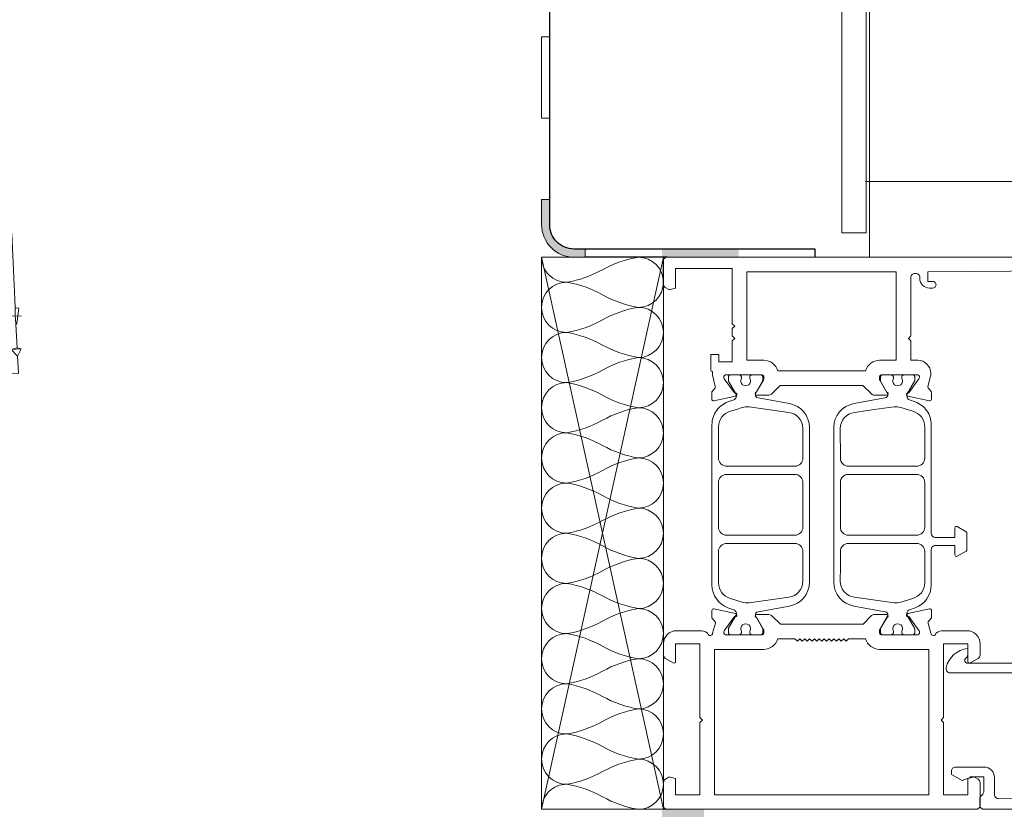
# Model space of a CAD drawing. Header units: millimetres. Extents: x 3652085 to 3778338, y -303702 to -273644.
# Tile 153 of 256: x 3680384 to 3680505, y -277210 to -277113. Entities that reach past the tile are written whole.
import ezdxf

# ---------------------------------------------------------------- set-up
doc = ezdxf.new("R2010")
doc.units = ezdxf.units.MM
for name, color, linetype in [('!!!! BALCONY', 7, 'Continuous'), ('1', 7, 'Continuous'), ('ATTACHMT', 7, 'Continuous')]:
    doc.layers.add(name, color=color, linetype=linetype)
doc.layers.add('A-Detl-Thin', color=150, linetype='Continuous', lineweight=18)
doc.layers.add('G-Detl-Thin', color=151, linetype='Continuous', lineweight=25)

# ---------------------------------------------------------------- blocks, each defined once
blk = doc.blocks.new('*U188')
at = {"color": 7, "linetype": 'Continuous', "lineweight": 0}
for points in [[(0, 15), (4, 15)], [(0, -14.99), (0, 15)], [(4, 15), (4, -14.99)], [(4, 10.5), (6, 10.5)], [(4, -10.5), (4, 10.5)], [(6, -10.5), (6, 10.5)], [(6, 8.5), (6.75, 9.8)], [(6.35, 9.05), (6.75, 9.8)], [(6.75, 9.8), (13.25, 9.8)], [(13.25, 9.8), (13.65, 9.05)], [(14, 8.5), (13.25, 9.8)], [(6.1, 8.25), (6.35, 9.05)], [(13.65, 9.05), (13.9, 8.25)], [(14, -8.5), (14, 8.5)], [(6, 7.35), (6.1, 8.25)], [(6.1, 6.5), (6, 7.35)], [(13.9, 8.25), (14, 7.35)], [(14, 7.35), (13.9, 6.5)], [(6.35, 5.65), (6.1, 6.5)], [(13.9, 6.5), (13.65, 5.65)], [(-91.02, 3.5), (-89.52, 5)], [(-89.52, 5), (-85.02, 5)], [(-89.52, -5), (-89.52, 5)], [(-84.02, 4.8), (-85.02, 5)], [(-85.02, 5), (-85.02, -5)], [(-83.62, 5.05), (-84.37, 4.45)], [(-82.77, 5.35), (-83.62, 5.05)], [(-82.77, 5.35), (-81.22, 5.6)], [(-81.22, 5.6), (-79.67, 5.6)], [(-79.67, 5.6), (-67.53, 4.95)], [(-67.53, -1.3), (-67.53, 4.95)], [(-64.83, 5), (-64.83, -5)], [(-64.83, 5), (4, 5)], [(-13.05, 5), (-13.05, -5)], [(-11.05, 5), (-11.05, -5)], [(6.25, 3), (6.75, 4.9)], [(6.75, 4.9), (6.35, 5.65)], [(6.75, 4.9), (13.25, 4.9)], [(13.65, 5.65), (13.25, 4.9)], [(13.25, 4.9), (13.7, 3)], [(14, 5), (15, 5)], [(15, 5), (16.34, 3.6)], [(15, 5), (15, -5)], [(-84.37, 4.45), (-84.82, 3.6)], [(-82.67, 3.5), (-82.32, 4.05)], [(-82.32, 4.05), (-81.82, 4.5)], [(-82.02, 1.15), (-81.82, 4.5)], [(-81.82, 4.5), (-81.77, 2.8)], [(-78.72, 3.45), (-78.12, 3.95)], [(-78.12, 3.95), (-77.22, 3.8)], [(-77.87, 1.8), (-77.72, 4.4)], [(-77.22, 3.8), (-76.87, 3.1)], [(-64.93, 3.7), (-65.18, 3.6)], [(-64.83, 4), (-64.93, 3.7)], [(-64.83, -4), (-64.83, 4)], [(4, 4.1), (-11.05, 4.1)], [(15.89, 4.1), (14, 4.1)], [(18.44, 3.7), (16.34, 3.7)], [(18.94, 3.2), (18.44, 3.7)], [(18.44, -3.7), (18.44, 3.7)], [(-91.02, -3.5), (-91.02, 3.5)], [(-84.82, 3.6), (-84.97, 2.65)], [(-84.97, 2.65), (-84.67, 1.2)], [(-82.77, 2.85), (-82.67, 3.5)], [(-82.72, 2.2), (-82.77, 2.85)], [(-81.77, 2.8), (-82.02, 1.15)], [(-79.17, 3.25), (-76.47, 3.1)], [(-78.62, 2.75), (-78.72, 3.45)], [(-77.62, 2.35), (-78.62, 2.75)], [(-76.87, 3.1), (-77.62, 2.35)], [(-67.53, 3.6), (-65.18, 3.6)], [(6, 1), (6.25, 3)], [(13.7, 3), (13.95, 1)], [(16.34, 3.6), (16.34, -3.6)], [(18.94, 3.2), (18.94, -3.2)], [(-82.47, 1.6), (-82.72, 2.2)], [(-82.02, 1.15), (-82.47, 1.6)], [(-72.48, 0), (-92.92, 0)], [(-89.97, 0), (-64.98, 0)], [(-84.67, 1.2), (-83.87, 0.3)], [(-83.87, 0.3), (-82.47, -0.2)], [(-42.49, 0), (-57.48, 0)], [(-12.5, 0), (-27.49, 0)], [(22.89, 0), (2.5, 0)], [(6, -1), (6, 1)], [(13.95, 1), (13.95, -1)], [(-82.47, -0.2), (-81.62, -0.45)], [(-81.62, -0.45), (-80.77, -0.7)], [(-80.77, -0.7), (-76.97, -0.9)], [(-76.97, -0.9), (-76.62, -1)], [(-76.62, -1), (-76.32, -1.2)], [(-76.32, -1.2), (-76.17, -1.55)], [(-69.53, -1.35), (-69.23, -1.2)], [(-69.23, -1.2), (-67.53, -1.3)], [(6.25, -2.95), (6, -1)], [(13.95, -1), (13.7, -2.95)], [(-76.22, -2.25), (-76.47, -2.55)], [(-76.12, -1.9), (-76.22, -2.25)], [(-76.17, -1.55), (-76.12, -1.9)], [(-69.73, -1.65), (-69.53, -1.35)], [(-69.73, -1.95), (-69.73, -1.65)], [(-69.53, -2.25), (-69.73, -1.95)], [(-69.23, -2.4), (-69.53, -2.25)], [(-69.23, -2.4), (-67.53, -2.3)], [(-67.53, -2.3), (-67.53, -5.05)], [(-89.52, -5), (-91.02, -3.5)], [(-82.87, -3.65), (-81.67, -3.3)], [(-81.67, -3.3), (-80.52, -2.9)], [(-80.52, -2.9), (-76.77, -2.7)], [(-76.47, -2.55), (-76.77, -2.7)], [(-67.53, -3.6), (-65.18, -3.6)], [(-65.18, -3.6), (-64.93, -3.7)], [(6.75, -4.9), (6.25, -2.95)], [(13.7, -2.95), (13.25, -4.9)], [(15, -5), (16.34, -3.6)], [(18.44, -3.7), (18.94, -3.2)], [(-84.82, -5.05), (-84.02, -4.15)], [(-84.02, -4.15), (-82.87, -3.65)], [(-77.72, -4.55), (-77.67, -6.25)], [(-64.93, -3.7), (-64.83, -4)], [(4, -4.1), (-11.05, -4.1)], [(15.89, -4.1), (14, -4.1)], [(18.44, -3.7), (16.34, -3.7)], [(-89.52, -5), (-85.02, -5)], [(-84.82, -4.95), (-85.02, -5)], [(-84.82, -5.05), (-84.77, -5.85)], [(-84.77, -5.85), (-82.62, -5.75)], [(-82.62, -5.75), (-81.82, -4.95)], [(-82.62, -5.75), (-81.72, -6.2)], [(-81.82, -4.95), (-81.62, -5.7)], [(-81.82, -4.95), (-81.72, -6.2)], [(-81.62, -5.7), (-81.72, -6.2)], [(-81.62, -5.7), (-78.72, -5.55)], [(-78.72, -5.55), (-78.62, -5.65)], [(-78.62, -5.55), (-77.67, -5.45)], [(-78.62, -5.65), (-76.72, -5.9)], [(-77.67, -5.45), (-76.67, -5.45)], [(-76.67, -5.55), (-76.72, -5.9)], [(-76.67, -5.55), (-76.62, -5.5)], [(-76.62, -5.5), (-76.57, -5.45)], [(-76.57, -5.45), (-67.53, -5.05)], [(-64.83, -5), (4, -5)], [(-13, -5), (-13.05, -5)], [(6.1, -6.5), (6.35, -5.65)], [(6.35, -5.65), (6.75, -4.9)], [(6.75, -4.9), (13.25, -4.9)], [(13.25, -4.9), (13.65, -5.65)], [(13.65, -5.65), (13.9, -6.5)], [(14, -5), (15, -5)], [(6, -7.35), (6.1, -6.5)], [(13.9, -6.5), (14, -7.35)], [(6.1, -8.2), (6, -7.35)], [(6.35, -9.05), (6.1, -8.2)], [(13.9, -8.2), (13.65, -9.05)], [(14, -7.35), (13.9, -8.2)], [(6, -8.5), (6.75, -9.8)], [(6.75, -9.8), (6.35, -9.05)], [(14, -8.5), (13.25, -9.8)], [(13.65, -9.05), (13.25, -9.8)], [(4, -10.5), (6, -10.5)], [(6.75, -9.8), (13.25, -9.8)], [(4, -14.99), (0, -14.99)]]:
    blk.add_lwpolyline(points, dxfattribs=at)

msp = doc.modelspace()

# ---------------------------------------------------------------- hatches: boundary and pattern name
at = {"layer": '!!!! BALCONY', "linetype": 'Continuous', "lineweight": 13}
h = msp.add_hatch(dxfattribs=at)
h.set_pattern_fill('NET', color=252, scale=50, angle=360, style=0)
h.set_pattern_definition([(360, (3876703.29, -411435.73), (8e-14, 158.75), []), (90, (3876703.29, -411435.73), (-158.75, 9e-14), [])])
edge = h.paths.add_edge_path()
edge.add_line((3680526.49, -277142.43), (3680641.23, -277142.43))
edge.add_line((3680641.23, -277142.43), (3680641.23, -277007.45))
edge.add_line((3680641.23, -277007.45), (3680641.23, -277001.38))
edge.add_line((3680641.23, -277001.38), (3680641.23, -276991.38))
edge.add_line((3680641.23, -276991.38), (3680641.23, -276968.2))
edge.add_line((3680641.23, -276968.2), (3680641.23, -276542.2))
edge.add_line((3680641.23, -276542.2), (3680641.23, -276515.38))
edge.add_line((3680641.23, -276515.38), (3680641.23, -276491.8))
edge.add_line((3680641.23, -276491.8), (3680641.23, -276468.46))
edge.add_line((3680641.23, -276468.46), (3680641.23, -276300.34))
edge.add_line((3680641.23, -276300.34), (3680641.23, -276257.42))
edge.add_line((3680641.23, -276257.42), (3680641.23, -275991.99))
edge.add_line((3680641.23, -275991.99), (3680641.23, -275859.99))
edge.add_line((3680641.23, -275859.99), (3680641.23, -275327.99))
edge.add_line((3680641.23, -275327.99), (3679924.56, -275327.99))
edge.add_line((3679924.56, -275327.99), (3679878.45, -275327.99))
edge.add_line((3679878.45, -275327.99), (3679878.45, -275961))
edge.add_line((3679878.45, -275961), (3679798.43, -275961))
edge.add_line((3679798.43, -275961), (3679798.43, -275991.99))
edge.add_line((3679798.43, -275991.99), (3679798.43, -275991.99))
edge.add_line((3679798.43, -275991.99), (3679798.44, -276019.38))
edge.add_line((3679798.44, -276019.38), (3679798.45, -276671.49))
edge.add_line((3679798.45, -276671.49), (3679798.46, -276673.23))
edge.add_line((3679798.46, -276673.23), (3679798.46, -276714.99))
edge.add_line((3679798.46, -276714.99), (3679798.46, -276721.77))
edge.add_line((3679798.46, -276721.77), (3679798.45, -276728.49))
edge.add_line((3679798.45, -276728.49), (3679798.45, -276744.99))
edge.add_line((3679798.45, -276744.99), (3679798.47, -276744.99))
edge.add_arc((3679799.97, -276747.57), 2.99, 60.6662, 120.1949, ccw=False)
edge.add_line((3679801.43, -276744.97), (3679801.43, -276744.99))
edge.add_line((3679801.43, -276744.99), (3679810.63, -276744.99))
edge.add_line((3679810.63, -276744.99), (3679810.64, -276744.99))
edge.add_line((3679810.64, -276744.99), (3679819.54, -276744.99))
edge.add_line((3679819.54, -276744.99), (3679819.54, -276744.99))
edge.add_line((3679819.54, -276744.99), (3679822.77, -276744.99))
edge.add_line((3679822.77, -276744.99), (3679822.77, -276744.99))
edge.add_line((3679822.77, -276744.99), (3679828.1, -276744.99))
edge.add_line((3679828.1, -276744.99), (3679828.1, -276744.99))
edge.add_line((3679828.1, -276744.99), (3679831.24, -276744.99))
edge.add_line((3679831.24, -276744.99), (3679831.24, -276744.99))
edge.add_line((3679831.24, -276744.99), (3679836.94, -276744.99))
edge.add_line((3679836.94, -276744.99), (3679836.94, -276744.99))
edge.add_line((3679836.94, -276744.99), (3679844.54, -276744.99))
edge.add_line((3679844.54, -276744.99), (3679844.54, -276744.99))
edge.add_line((3679844.54, -276744.99), (3679854.98, -276744.99))
edge.add_line((3679854.98, -276744.99), (3679854.98, -276744.99))
edge.add_line((3679854.98, -276744.99), (3679856.86, -276744.99))
edge.add_line((3679856.86, -276744.99), (3679858.63, -276744.99))
edge.add_line((3679858.63, -276744.99), (3679863.56, -276744.99))
edge.add_line((3679863.56, -276744.99), (3679872.45, -276744.99))
edge.add_line((3679872.45, -276744.99), (3679878.45, -276744.99))
edge.add_line((3679878.45, -276744.99), (3679878.45, -276977.99))
edge.add_line((3679878.45, -276977.99), (3680487.9, -276977.99))
edge.add_line((3680487.9, -276977.99), (3680487.9, -277142.43))
edge.add_line((3680487.9, -277142.43), (3680526.49, -277142.43))
at = {"layer": 'ATTACHMT', "linetype": 'Continuous', "lineweight": -3}
h = msp.add_hatch(color=7, dxfattribs=at)
edge = h.paths.add_edge_path()
edge.add_line((3680453.38, -277142.43), (3680453.38, -277141.43))
edge.add_line((3680453.38, -277141.43), (3680452, -277141.43))
edge.add_arc((3680452, -277138.43), 3, -180, -90, ccw=False)
edge.add_line((3680449, -277138.43), (3680449, -277135.31))
edge.add_line((3680449, -277135.31), (3680448, -277135.31))
edge.add_line((3680448, -277135.31), (3680448, -277138.43))
edge.add_arc((3680452, -277138.43), 4, -180, -90)
edge.add_line((3680452, -277142.43), (3680453.38, -277142.43))
for points in [[(3680462.82, -277141.43), (3680462.82, -277142.43), (3680472.26, -277142.43), (3680472.26, -277141.43)], [(3680462.82, -277210.43), (3680462.82, -277211.43), (3680468, -277211.43), (3680468, -277210.43)]]:
    msp.add_hatch(color=7, dxfattribs=at).paths.add_polyline_path(points)

# ---------------------------------------------------------------- linework, layer by layer
at = {"color": 0, "linetype": 'Continuous', "lineweight": 0, "elevation": -0.54}
msp.add_lwpolyline([(3680488, -277139.43), (3680485, -277139.43), (3680485, -276983.99), (3680488, -276983.99), (3680488, -277124.06)], close=True, dxfattribs=at)
at = {"lineweight": 0, "elevation": -0.54}
msp.add_lwpolyline([(3680449, -277115.3), (3680448, -277115.3), (3680448, -277125.3), (3680449, -277125.3), (3680449, -277115.3)], close=True, dxfattribs=at)
for points in [[(3680453.38, -277142.43), (3680453.38, -277141.43), (3680452, -277141.43, -0.414214), (3680449, -277138.43), (3680449, -277135.31), (3680448, -277135.31), (3680448, -277138.43, 0.414214), (3680452, -277142.43), (3680453.38, -277142.43)], [(3680482.49, -277144.23), (3680473.29, -277144.23), (3680473.29, -277155.13), (3680475.36, -277155.13, -0.333976), (3680477.09, -277156.43), (3680487.9, -277156.43, -0.333976), (3680489.63, -277155.13), (3680491.69, -277155.13), (3680491.69, -277144.23), (3680482.49, -277144.23)], [(3680468.99, -277163.06, -0.153856), (3680469.53, -277161.34, -0.153856), (3680470.96, -277160.25), (3680471.67, -277159.99, 0.466299), (3680471.93, -277159.27), (3680471.03, -277157.71, -0.131644), (3680471.01, -277157.61), (3680471.01, -277157.23, -0.414214), (3680471.31, -277156.93), (3680472.17, -277156.93), (3680472.44, -277156.97, -0.363799), (3680472.61, -277157.17), (3680472.61, -277157.39, 1.696128), (3680473.66, -277157.39), (3680473.66, -277157.17, -0.363979), (3680473.82, -277156.97), (3680474.09, -277156.93), (3680474.96, -277156.93, -0.414214), (3680475.26, -277157.23), (3680475.26, -277157.61, -0.131641), (3680475.23, -277157.71), (3680474.35, -277159.23, 0.127337), (3680474.33, -277159.33), (3680474.33, -277159.37, 0.363431), (3680474.66, -277159.77), (3680478.52, -277160.46, -0.363431), (3680480.99, -277163.41), (3680480.99, -277182.45, -0.363431), (3680478.52, -277185.4), (3680474.66, -277186.09, 0.363431), (3680474.33, -277186.48), (3680474.33, -277186.53, 0.127337), (3680474.35, -277186.62), (3680475.23, -277188.14, -0.131641), (3680475.26, -277188.24), (3680475.26, -277188.63, -0.414214), (3680474.96, -277188.93), (3680474.09, -277188.93), (3680473.82, -277188.88, -0.363979), (3680473.66, -277188.68), (3680473.66, -277188.47, 1.696128), (3680472.61, -277188.47), (3680472.61, -277188.68, -0.363799), (3680472.44, -277188.88), (3680472.17, -277188.93), (3680471.31, -277188.93, -0.414214), (3680471.01, -277188.63), (3680471.01, -277188.24, -0.131644), (3680471.03, -277188.14), (3680471.93, -277186.58, 0.466299), (3680471.67, -277185.86), (3680470.96, -277185.61, -0.315172), (3680468.99, -277182.79), (3680468.99, -277163.06)], [(3680486.47, -277160.46), (3680490.33, -277159.77, 0.363431), (3680490.66, -277159.37), (3680490.66, -277159.33, 0.127337), (3680490.63, -277159.23), (3680489.75, -277157.71, -0.131641), (3680489.73, -277157.61), (3680489.73, -277157.23, -0.414214), (3680490.03, -277156.93), (3680490.89, -277156.93), (3680491.16, -277156.97, -0.363979), (3680491.33, -277157.17), (3680491.33, -277157.39, 1.696128), (3680492.38, -277157.39), (3680492.38, -277157.17, -0.363799), (3680492.54, -277156.97), (3680492.81, -277156.93), (3680493.68, -277156.93, -0.414214), (3680493.98, -277157.23), (3680493.98, -277157.61, -0.131644), (3680493.95, -277157.71), (3680493.05, -277159.27, 0.466299), (3680493.31, -277159.99), (3680494.02, -277160.25, -0.153856), (3680495.45, -277161.34, -0.153856), (3680495.99, -277163.06), (3680496, -277176.44, 0.414117), (3680496.5, -277176.94), (3680498.9, -277176.94), (3680498.9, -277175.78, -0.577331), (3680499.2, -277175.61), (3680500.3, -277176.24, -0.267965), (3680500.4, -277176.42), (3680500.4, -277178.45, -0.267965), (3680500.3, -277178.63), (3680499.2, -277179.26, -0.577331), (3680498.9, -277179.09), (3680498.9, -277177.94), (3680496.5, -277177.94, 0.414345), (3680496, -277178.44), (3680495.99, -277182.79, -0.315172), (3680494.02, -277185.61), (3680493.31, -277185.86, 0.466299), (3680493.05, -277186.58), (3680493.95, -277188.14, -0.131644), (3680493.98, -277188.24), (3680493.98, -277188.63, -0.414214), (3680493.68, -277188.93), (3680492.81, -277188.93), (3680492.54, -277188.88, -0.363799), (3680492.38, -277188.68), (3680492.38, -277188.47, 1.696128), (3680491.33, -277188.47), (3680491.33, -277188.68, -0.363979), (3680491.16, -277188.88), (3680490.89, -277188.93), (3680490.03, -277188.93, -0.414214), (3680489.73, -277188.63), (3680489.73, -277188.24, -0.131641), (3680489.75, -277188.14), (3680490.63, -277186.62, 0.127337), (3680490.66, -277186.53), (3680490.66, -277186.48, 0.363431), (3680490.33, -277186.09), (3680486.47, -277185.4, -0.363431), (3680483.99, -277182.45), (3680483.99, -277163.41, -0.363431), (3680486.47, -277160.46)], [(3680471.99, -277161.17), (3680471.26, -277161.39, 0.338057), (3680469.79, -277163.32), (3680469.79, -277167.18, 0.414362), (3680470.79, -277168.18), (3680479.19, -277168.18, 0.414082), (3680480.19, -277167.18), (3680480.19, -277163.52, 0.375764), (3680478.45, -277161.54), (3680473.56, -277160.88, 0.107262), (3680472.72, -277160.95), (3680471.99, -277161.17)], [(3680488.97, -277161.21), (3680486.53, -277161.54, 0.375764), (3680484.79, -277163.52), (3680484.8, -277167.18, 0.414082), (3680485.8, -277168.18), (3680494.2, -277168.18, 0.414362), (3680495.2, -277167.18), (3680495.2, -277163.32, 0.338057), (3680493.72, -277161.39), (3680492.27, -277160.95, 0.107262), (3680491.42, -277160.88), (3680488.97, -277161.21)], [(3680469.78, -277172.93), (3680469.78, -277175.68, 0.41423), (3680470.78, -277176.68), (3680479.18, -277176.68, 0.414082), (3680480.18, -277175.68), (3680480.18, -277170.18, 0.414345), (3680479.18, -277169.18), (3680470.78, -277169.18, 0.414065), (3680469.78, -277170.18), (3680469.78, -277172.93)], [(3680495.2, -277172.93), (3680495.2, -277170.18, 0.414065), (3680494.2, -277169.18), (3680485.8, -277169.18, 0.414345), (3680484.8, -277170.18), (3680484.8, -277175.68, 0.414082), (3680485.8, -277176.68), (3680494.2, -277176.68, 0.41423), (3680495.2, -277175.68), (3680495.2, -277172.93)], [(3680480.19, -277180.51), (3680480.19, -277178.68, 0.414082), (3680479.19, -277177.68), (3680470.79, -277177.68, 0.414362), (3680469.79, -277178.68), (3680469.79, -277182.54, 0.338057), (3680471.26, -277184.47), (3680472.72, -277184.91, 0.107262), (3680473.56, -277184.98), (3680478.45, -277184.32, 0.375764), (3680480.19, -277182.34), (3680480.19, -277180.51)], [(3680484.8, -277180.51), (3680484.79, -277182.34, 0.375764), (3680486.53, -277184.32), (3680491.42, -277184.98, 0.107262), (3680492.27, -277184.91), (3680493.72, -277184.47, 0.338057), (3680495.2, -277182.54), (3680495.2, -277178.68, 0.414362), (3680494.2, -277177.68), (3680485.8, -277177.68, 0.414082), (3680484.8, -277178.68), (3680484.8, -277180.51)], [(3680501.51, -277210.43), (3680463.51, -277210.43, -0.198913), (3680463.15, -277210.28, -0.198913), (3680463.01, -277209.93), (3680463.01, -277207.15, -0.267858), (3680463.26, -277206.72), (3680463.68, -277206.47, -0.198991), (3680463.84, -277206.45), (3680464.51, -277206.63), (3680464.51, -277208.63), (3680467.51, -277208.63), (3680467.51, -277199.73), (3680467.81, -277199.43), (3680467.51, -277199.13), (3680467.51, -277190.03), (3680464.51, -277190.03), (3680464.51, -277192.23, -0.57735), (3680464.21, -277192.4), (3680463.26, -277191.85, -0.267946), (3680463.01, -277191.42), (3680463.01, -277190.03, -0.413824), (3680464.61, -277188.43), (3680467.5, -277188.43, -0.146116), (3680468.38, -277188.69, -0.186234), (3680468.46, -277188.8, 0.879905), (3680469.06, -277188.73), (3680469.42, -277187.51, 0.248868), (3680469.38, -277187.33), (3680469.02, -277186.89, -0.171386), (3680468.98, -277186.76), (3680468.98, -277185.93, -0.479656), (3680469.22, -277185.74), (3680471.89, -277186.33, -1.18732), (3680471.77, -277186.7), (3680470.5, -277188.46, 0.522696), (3680470.66, -277188.93), (3680475.17, -277188.93, 0.414214), (3680475.37, -277188.73), (3680475.37, -277188.38, 0.131688), (3680475.34, -277188.28), (3680474.5, -277186.83, -1), (3680474.5, -277186.43), (3680476, -277186.43, -0.17265), (3680476.32, -277186.54), (3680477.41, -277187.63), (3680487.6, -277187.63), (3680488.65, -277186.57, -0.198986), (3680489.01, -277186.43), (3680490.51, -277186.43, -1), (3680490.51, -277186.83), (3680489.67, -277188.28, 0.131688), (3680489.64, -277188.38), (3680489.64, -277188.73, 0.414214), (3680489.84, -277188.93), (3680494.36, -277188.93, 0.541749), (3680494.5, -277188.44), (3680493.25, -277186.7, -1.18732), (3680493.12, -277186.33), (3680495.79, -277185.74, -0.479656), (3680496.03, -277185.93), (3680496.03, -277186.76, -0.171386), (3680495.99, -277186.89), (3680495.63, -277187.33, 0.248868), (3680495.6, -277187.51), (3680495.96, -277188.73, 0.879905), (3680496.55, -277188.8, -0.186234), (3680496.63, -277188.69, -0.146116), (3680497.51, -277188.43), (3680500.41, -277188.43, -0.414214), (3680502.01, -277190.03), (3680502.01, -277191.42, -0.267946), (3680501.76, -277191.85), (3680500.81, -277192.4, -0.57735), (3680500.51, -277192.23), (3680500.51, -277190.03), (3680497.51, -277190.03), (3680497.51, -277199.13), (3680497.21, -277199.43), (3680497.51, -277199.73), (3680497.51, -277208.63), (3680500.51, -277208.63), (3680500.51, -277206.63), (3680501.18, -277206.45, -0.198991), (3680501.33, -277206.47), (3680501.76, -277206.72, -0.267858), (3680502.01, -277207.15), (3680502.01, -277209.93, -0.414214), (3680501.51, -277210.43)], [(3680482.51, -277208.63), (3680495.71, -277208.63), (3680495.71, -277190.73), (3680489.64, -277190.73, -0.332383), (3680487.91, -277189.43), (3680485.81, -277189.43), (3680485.51, -277189.73), (3680485.21, -277189.43), (3680484.91, -277189.73), (3680484.61, -277189.43), (3680484.31, -277189.73), (3680484.01, -277189.43), (3680483.71, -277189.73), (3680483.41, -277189.43), (3680483.11, -277189.73), (3680482.81, -277189.43), (3680482.51, -277189.73), (3680482.21, -277189.43), (3680481.91, -277189.73), (3680481.61, -277189.43), (3680481.31, -277189.73), (3680481.01, -277189.43), (3680480.71, -277189.73), (3680480.41, -277189.43), (3680480.11, -277189.73), (3680479.81, -277189.43), (3680479.51, -277189.73), (3680479.21, -277189.43), (3680477.1, -277189.43, -0.332386), (3680475.37, -277190.73), (3680469.31, -277190.73), (3680469.31, -277208.63), (3680482.51, -277208.63)]]:
    msp.add_lwpolyline(points, format="xyb", close=True, dxfattribs=at)
for points in [[(3680515.99, -277144.08), (3680495.59, -277144.23), (3680495.59, -277145.43), (3680496.19, -277145.43, -1.00125), (3680496.19, -277146.23), (3680495.79, -277146.23, -0.414214), (3680494.59, -277145.03), (3680494.59, -277144.93, 0.414214), (3680494.09, -277144.43), (3680493.99, -277144.43, 0.414214), (3680493.49, -277144.93), (3680493.49, -277152.13), (3680493.19, -277152.43), (3680493.49, -277152.73), (3680493.49, -277155.13), (3680494.34, -277155.13, -0.414214), (3680495.94, -277156.73), (3680495.94, -277156.93), (3680495.58, -277158.34, 0.248868), (3680495.62, -277158.53), (3680495.97, -277158.97, -0.171386), (3680496.02, -277159.09), (3680496.02, -277159.92, -0.479656), (3680495.77, -277160.12), (3680493.11, -277159.53, -1.18732), (3680493.23, -277159.15), (3680494.49, -277157.4, 0.522696), (3680494.34, -277156.93), (3680489.83, -277156.93, 0.414214), (3680489.63, -277157.13), (3680489.63, -277157.47, 0.131688), (3680489.65, -277157.57), (3680490.49, -277159.03, -1), (3680490.49, -277159.43), (3680488.99, -277159.43, -0.198912), (3680488.64, -277159.28), (3680487.59, -277158.23), (3680477.4, -277158.23), (3680476.31, -277159.31, -0.17265), (3680475.99, -277159.43), (3680474.49, -277159.43, -1), (3680474.49, -277159.03), (3680475.33, -277157.57, 0.131688), (3680475.36, -277157.47), (3680475.36, -277157.13, 0.414214), (3680475.16, -277156.93), (3680470.64, -277156.93, 0.522696), (3680470.49, -277157.4), (3680471.75, -277159.15, -1.18732), (3680471.88, -277159.53), (3680469.21, -277160.12, -0.479656), (3680468.97, -277159.92), (3680468.97, -277159.09, -0.171386), (3680469.01, -277158.97), (3680469.37, -277158.53, 0.248868), (3680469.4, -277158.34), (3680469.04, -277156.93), (3680469.04, -277156.53, -0.414214), (3680468.84, -277156.33), (3680468.84, -277154.43), (3680469.84, -277154.43), (3680469.84, -277155.33), (3680471.49, -277155.33), (3680471.49, -277152.73), (3680471.79, -277152.43), (3680471.49, -277152.13), (3680471.49, -277151.23), (3680471.79, -277150.93), (3680471.49, -277150.63), (3680471.49, -277143.83), (3680464.49, -277143.83), (3680464.49, -277146.24), (3680463.82, -277146.42, -0.198674), (3680463.67, -277146.4), (3680463.24, -277146.15, -0.267999), (3680462.99, -277145.72), (3680462.99, -277142.93, -0.414214), (3680463.49, -277142.43), (3680463.49, -277142.43), (3680526.49, -277142.43, -0.414214)], [(3680524.65, -277193.63), (3680498.34, -277193.63, -0.49432), (3680497.84, -277192.99, -0.326592), (3680500.49, -277190.64), (3680500.49, -277191.39, -0.242223), (3680500.28, -277191.79, 0.739503), (3680500.49, -277192.43), (3680524.79, -277192.43, 0.4137)], [(3680526.49, -277210.43), (3680502.49, -277210.43, -0.414227), (3680501.99, -277209.93), (3680501.99, -277209.13, -0.19885), (3680502.14, -277208.78), (3680502.35, -277208.57, 0.19885), (3680502.49, -277208.22), (3680502.49, -277206.43), (3680500.79, -277206.43), (3680500.79, -277206.51), (3680499.79, -277206.88), (3680498.49, -277206.13), (3680498.49, -277205.73, -0.414214), (3680498.99, -277205.23), (3680502.49, -277205.23, -0.414161), (3680503.79, -277206.53), (3680503.8, -277208.62, 0.416523), (3680504.3, -277209.12), (3680524.03, -277208.96, 0.410062)]]:
    msp.add_lwpolyline(points, format="xyb", dxfattribs=at)
at = {"layer": '1', "linetype": 'Continuous', "lineweight": 0, "elevation": -0.54}
msp.add_lwpolyline([(3680448, -277210.43), (3680466.32, -277210.43)], dxfattribs=at)
at = {"layer": 'A-Detl-Thin', "color": 3, "lineweight": 0, "elevation": -0.54}
msp.add_lwpolyline([(3680448, -277210.43, -0.414214), (3680451.09, -277207.34, -0.088209), (3680455.5, -277208.88, 0.088209), (3680459.91, -277210.43, 1), (3680459.91, -277204.25, 0.088209), (3680455.5, -277205.79, -0.088209), (3680451.09, -277207.34, -1), (3680451.09, -277201.15, -0.088209), (3680455.5, -277202.7, 0.088209), (3680459.91, -277204.25, 1), (3680459.91, -277198.06, 0.088209), (3680455.5, -277199.61, -0.088209), (3680451.09, -277201.15, -1), (3680451.09, -277194.97, -0.088209), (3680455.5, -277196.52, 0.088209), (3680459.91, -277198.06, 1), (3680459.91, -277191.88, 0.088209), (3680455.5, -277193.43, -0.088209), (3680451.09, -277194.97, -1), (3680451.09, -277188.79, -0.088209), (3680455.5, -277190.34, 0.088209), (3680459.91, -277191.88, 1), (3680459.91, -277185.7, 0.088209), (3680455.5, -277187.25, -0.088209), (3680451.09, -277188.79, -1), (3680451.09, -277182.61, -0.088209), (3680455.5, -277184.15, 0.088209), (3680459.91, -277185.7, 1), (3680459.91, -277179.52, 0.088209), (3680455.5, -277181.06, -0.088209), (3680451.09, -277182.61, -1), (3680451.09, -277176.43, -0.088209), (3680455.5, -277177.97, 0.088209), (3680459.91, -277179.52, 1), (3680459.91, -277173.34, 0.088209), (3680455.5, -277174.88, -0.088209), (3680451.09, -277176.43, -1), (3680451.09, -277170.25, -0.088209), (3680455.5, -277171.79, 0.088209), (3680459.91, -277173.34, 1), (3680459.91, -277167.15, 0.088209), (3680455.5, -277168.7, -0.088209), (3680451.09, -277170.25, -1), (3680451.09, -277164.06, -0.088209), (3680455.5, -277165.61, 0.088209), (3680459.91, -277167.15, 1), (3680459.91, -277160.97, 0.088209), (3680455.5, -277162.52, -0.088209), (3680451.09, -277164.06, -1), (3680451.09, -277157.88, -0.088209), (3680455.5, -277159.43, 0.088209), (3680459.91, -277160.97, 1), (3680459.91, -277154.79, 0.088209), (3680455.5, -277156.34, -0.088209), (3680451.09, -277157.88, -1), (3680451.09, -277151.7, -0.088209), (3680455.5, -277153.25, 0.088209), (3680459.91, -277154.79, 1), (3680459.91, -277148.61, 0.088209), (3680455.5, -277150.15, -0.088209), (3680451.09, -277151.7, -1), (3680451.09, -277145.52, -0.088209), (3680455.5, -277147.06, 0.088209), (3680459.91, -277148.61, 1), (3680459.91, -277142.43, 0.088209), (3680455.5, -277143.97, -0.088209), (3680451.09, -277145.52, -0.414214), (3680448, -277142.43)], format="xyb", dxfattribs=at)
at = {"layer": 'ATTACHMT', "color": 7, "linetype": 'Continuous', "lineweight": -3}
for p, q in [((3680481.7, -277142.43, -0.54), (3680481.7, -277141.43, -0.54)), ((3680463.51, -277142.43, -0.54), (3680453.38, -277142.43, -0.54))]:
    msp.add_line(p, q, dxfattribs=at)
at = {"layer": 'ATTACHMT', "color": 7, "linetype": 'Continuous', "lineweight": -3, "elevation": -0.54}
msp.add_lwpolyline([(3680481.7, -277141.43), (3680452, -277141.43, -0.414214), (3680449, -277138.43), (3680449, -277080.62)], format="xyb", dxfattribs=at)
at = {"layer": 'G-Detl-Thin', "color": 2, "lineweight": 0}
for p, q in [((3680448, -277210.43, -0.54), (3680463.01, -277142.43, -0.54)), ((3680448, -277142.43, -0.54), (3680463.01, -277210.43, -0.54))]:
    msp.add_line(p, q, dxfattribs=at)
at = {"layer": 'G-Detl-Thin', "color": 2, "lineweight": 0, "elevation": -0.54}
msp.add_lwpolyline([(3680448, -277210.43), (3680463.01, -277210.43), (3680463.01, -277142.43), (3680448, -277142.43), (3680448, -277210.43)], close=True, dxfattribs=at)

# ---------------------------------------------------------------- block references
at = {"lineweight": 0, "rotation": 89.99999999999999}
msp.add_blockref('*U188', (3680377.7, -277071.99, -0.54), dxfattribs=at)

doc.saveas('drawing.dxf')
